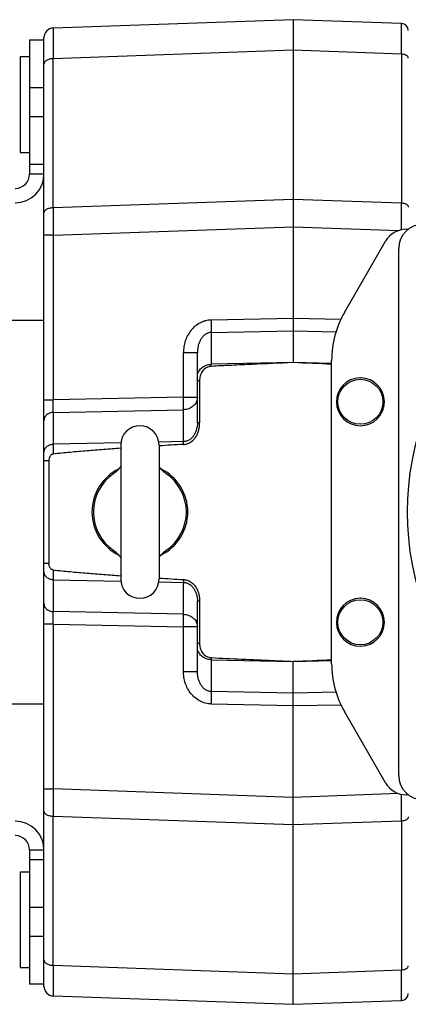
# Model space of a CAD drawing. Extents: x -920 to 1181, y 8 to 1306.
# Tile 2 of 19: x -475 to -394, y 174 to 379. Entities that reach past the tile are written whole.
import ezdxf

# ---------------------------------------------------------------- set-up
doc = ezdxf.new("R2010")
doc.units = 0
doc.header["$LTSCALE"] = 65.395
doc.layers.get('0').update_dxf_attribs({"linetype": 'CONTINUOUS'})

msp = doc.modelspace()

# ---------------------------------------------------------------- linework, layer by layer
at = {"color": 6, "linetype": 'CONTINUOUS'}
for p, q in [((-417.65, 378.96), (-467.72, 377.21)), ((-417.65, 378.96), (-417.65, 307.42)), ((-395.1, 378.18), (-417.65, 378.96)), ((-469.65, 177.31), (-469.65, 375.22)), ((-474.65, 371.29), (-474.65, 351.29)), ((-474.65, 371.29), (-472.65, 371.29)), ((-474.65, 351.29), (-472.65, 351.29)), ((-394.07, 335.26), (-393.65, 335.26)), ((-406.98, 317.9), (-398.4, 332.76)), ((-395.65, 221.26), (-395.65, 331.26)), ((-483.65, 316.26), (-469.65, 316.26)), ((-437.65, 294.88), (-437.65, 309.5)), ((-417.69, 307.42), (-417.65, 307.42)), ((-417.62, 307.42), (-417.65, 307.42)), ((-437.2, 303.61), (-437.2, 294.88)), ((-453.65, 290.26), (-453.65, 262.26)), ((-445.65, 290.26), (-445.65, 262.26)), ((-468.63, 286.95), (-468.63, 265.58)), ((-437.65, 243.02), (-437.65, 257.65)), ((-437.2, 257.65), (-437.2, 248.92)), ((-417.69, 245.11), (-417.65, 245.11)), ((-417.65, 173.56), (-417.65, 245.11)), ((-417.62, 245.11), (-417.65, 245.11)), ((-483.65, 236.26), (-469.65, 236.26)), ((-398.4, 219.76), (-406.98, 234.62)), ((-393.65, 217.26), (-394.07, 217.26)), ((-474.65, 201.23), (-474.65, 181.23)), ((-474.65, 201.23), (-472.65, 201.23)), ((-474.65, 181.23), (-472.65, 181.23)), ((-467.72, 175.31), (-417.65, 173.56)), ((-417.65, 173.56), (-395.1, 174.35))]:
    msp.add_line(p, q, dxfattribs=at)
at = {"color": 7, "linetype": 'CONTINUOUS'}
for p, q in [((-472.65, 374.76), (-472.65, 346.76)), ((-472.65, 374.76), (-469.65, 374.76)), ((-469.65, 348.76), (-472.65, 348.76)), ((-472.65, 205.76), (-472.65, 177.76)), ((-472.65, 203.76), (-469.65, 203.76)), ((-469.65, 177.76), (-472.65, 177.76))]:
    msp.add_line(p, q, dxfattribs=at)
at = {"color": 9, "linetype": 'CONTINUOUS'}
for p, q in [((-417.65, 372.58), (-467.75, 370.83)), ((-395.08, 371.79), (-417.65, 372.58)), ((-395.08, 371.79), (-395.08, 340.73)), ((-467.75, 339.77), (-467.75, 370.83)), ((-469.65, 364.76), (-472.65, 364.76)), ((-472.65, 358.76), (-469.65, 358.76)), ((-469.65, 346.76), (-472.65, 346.76)), ((-467.75, 339.77), (-417.65, 341.52)), ((-417.65, 341.52), (-395.08, 340.73)), ((-467.72, 334.04), (-417.65, 335.78)), ((-417.65, 335.78), (-395.62, 335.01)), ((-467.72, 334.04), (-469.65, 334.04)), ((-467.72, 334.04), (-467.72, 299.64)), ((-417.65, 316.65), (-434.76, 316.31)), ((-407.74, 316.45), (-417.65, 316.65)), ((-434.76, 313.71), (-417.65, 314.06)), ((-434.76, 313.71), (-434.76, 307.07)), ((-417.65, 314.06), (-408.74, 313.88)), ((-440.55, 300.19), (-440.55, 309.5)), ((-437.65, 309.5), (-440.55, 309.5)), ((-417.69, 307.42), (-434.76, 307.07)), ((-409.65, 307.26), (-417.62, 307.42)), ((-437.2, 303.61), (-437.65, 303.61)), ((-440.55, 300.19), (-467.72, 299.64)), ((-440.55, 300.19), (-437.65, 300.19)), ((-469.65, 299.64), (-467.72, 299.64)), ((-467.72, 297.05), (-440.55, 297.6)), ((-467.72, 297.05), (-467.72, 290.41)), ((-440.55, 290.96), (-440.55, 297.6)), ((-437.2, 294.88), (-437.65, 294.88)), ((-453.63, 290.69), (-467.72, 290.41)), ((-440.55, 290.96), (-445.7, 290.85)), ((-468.63, 286.95), (-469.65, 286.95)), ((-469.65, 265.58), (-468.63, 265.58)), ((-467.72, 262.12), (-467.72, 255.48)), ((-467.72, 262.12), (-453.63, 261.83)), ((-445.7, 261.67), (-440.55, 261.57)), ((-440.55, 254.93), (-440.55, 261.57)), ((-437.2, 257.65), (-437.65, 257.65)), ((-440.55, 254.93), (-467.72, 255.48)), ((-467.72, 252.88), (-469.65, 252.88)), ((-467.72, 252.88), (-467.72, 218.49)), ((-467.72, 252.88), (-440.55, 252.33)), ((-440.55, 243.02), (-440.55, 252.33)), ((-437.65, 252.33), (-440.55, 252.33)), ((-437.65, 248.92), (-437.2, 248.92)), ((-434.76, 245.45), (-434.76, 238.81)), ((-434.76, 245.45), (-417.69, 245.11)), ((-417.62, 245.11), (-409.65, 245.27)), ((-440.55, 243.02), (-437.65, 243.02)), ((-417.65, 238.47), (-434.76, 238.81)), ((-408.74, 238.65), (-417.65, 238.47)), ((-434.76, 236.22), (-417.65, 235.87)), ((-417.65, 235.87), (-407.74, 236.07)), ((-469.65, 218.49), (-467.72, 218.49)), ((-417.65, 216.74), (-467.72, 218.49)), ((-395.62, 217.51), (-417.65, 216.74)), ((-467.75, 181.7), (-467.75, 212.75)), ((-417.65, 211.01), (-467.75, 212.75)), ((-395.08, 211.79), (-417.65, 211.01)), ((-395.08, 211.79), (-395.08, 180.74)), ((-472.65, 205.76), (-469.65, 205.76)), ((-469.65, 193.76), (-472.65, 193.76)), ((-472.65, 187.76), (-469.65, 187.76)), ((-467.75, 181.7), (-417.65, 179.95)), ((-417.65, 179.95), (-395.08, 180.74))]:
    msp.add_line(p, q, dxfattribs=at)
at = {"color": 2, "linetype": 'CONTINUOUS'}
msp.add_line((-409.65, 244.62), (-409.65, 307.9), dxfattribs=at)
at = {"color": 9, "linetype": 'CONTINUOUS'}
for centre in [(-403.65, 299.26), (-403.65, 253.26)]:
    msp.add_circle(centre, 4.7, dxfattribs=at)
for centre, radius, start, end in [((-395.15, 376.68), 1.5, 0.195, 88), ((-467.65, 375.22), 2, 92, 180), ((677.66, 342.37), 1145.41, 180.12984, 180.41678), ((-2072.95, 343.87), 1677.87, 359.7024, 359.89288), ((-451.07, 279.88), 5.97, 124.3454, 126.6895), ((-448.24, 272.65), 5.97, 304.3454, 306.6895), ((798.12, 209.58), 1265.87, 179.59688, 179.85651), ((-1912.79, 209.22), 1517.71, 0.09707, 0.30765), ((-467.65, 177.31), 2, 180, 268), ((-395.15, 175.85), 1.5, 272, 360)]:
    msp.add_arc(centre, radius, start, end, dxfattribs=at)
at = {"color": 6, "linetype": 'CONTINUOUS'}
for centre, radius, start, end in [((-395.15, 376.68), 1.5, 0, 0.195), ((-394.07, 330.26), 5, 90, 150), ((-390.65, 331.26), 5, 90, 180), ((-389.65, 307.9), 20, 150, 180), ((-335.65, 276.26), 58.25, 135.8853, 224.1147), ((-497.26, -1670.27), 1979.29, 87.46312, 87.6939), ((-403.65, 299.26), 5, 91.3418, 270), ((-403.65, 299.26), 5, 270, 89.1251), ((-449.65, 290.26), 4, 0, 180), ((-381.55, -796.82), 1088.77, 93.10738, 93.37562), ((-449.65, 276.26), 9.7, 123.8869, 236.1131), ((-457.68, 288.21), 4.69, 303.9408, 310.6646), ((-441.63, 288.21), 4.69, 229.3352, 236.0596), ((-449.65, 276.26), 9.7, 303.8869, 56.1131), ((-457.68, 264.32), 4.69, 49.3351, 56.0596), ((-441.63, 264.32), 4.69, 123.9408, 130.6646), ((-449.65, 262.26), 4, 180, 360), ((-381.55, 1349.28), 1088.7, 266.62437, 266.89263), ((-403.65, 253.26), 5, 91.3418, 270), ((-403.65, 253.26), 5, 271.3418, 89.1251), ((-497.26, 2222.81), 1979.3, 272.3061, 272.53688), ((-389.65, 244.62), 20, 180, 210), ((-390.65, 221.26), 5, 180, 270), ((-394.07, 222.26), 5, 210, 270)]:
    msp.add_arc(centre, radius, start, end, dxfattribs=at)
at = {"color": 7, "linetype": 'CONTINUOUS'}
for centre, radius, start, end in [((-475.65, 346.76), 6, 270, 360), ((-475.65, 346.76), 3, 270, 360), ((-475.65, 205.76), 6, 0, 90), ((-475.65, 205.76), 3, 0, 90)]:
    msp.add_arc(centre, radius, start, end, dxfattribs=at)
at = {"color": 2, "linetype": 'CONTINUOUS'}
for centre, radius, start, end in [((-403.65, 299.26), 5, 89.1251, 91.3418), ((-449.65, 276.26), 10, 115.9051, 244.0939), ((-449.65, 276.26), 10, 295.9051, 64.0939), ((-403.65, 253.26), 5, 89.1251, 91.3418), ((-403.65, 253.26), 5, 270, 271.3418)]:
    msp.add_arc(centre, radius, start, end, dxfattribs=at)
at = {"color": 9, "linetype": 'CONTINUOUS'}
for points, knots in [([(-395.08, 371.79), (-395.08, 372.26), (-395.08, 372.94), (-395.08, 373.83), (-395.08, 374.45), (-395.08, 375.02), (-395.08, 375.55), (-395.08, 376.03), (-395.08, 376.47), (-395.09, 376.86), (-395.09, 377.2), (-395.09, 377.45), (-395.09, 377.63), (-395.09, 377.74), (-395.09, 377.84), (-395.09, 377.93), (-395.1, 378), (-395.1, 378.06), (-395.1, 378.09), (-395.1, 378.11), (-395.1, 378.13), (-395.1, 378.15), (-395.1, 378.16), (-395.1, 378.17), (-395.1, 378.17), (-395.1, 378.17), (-395.1, 378.18), (-395.1, 378.18)], [0, 0, 0, 0, 0.220255, 0.322125, 0.417993, 0.507515, 0.59037, 0.666261, 0.734914, 0.796084, 0.849553, 0.895128, 0.914904, 0.932648, 0.948344, 0.961979, 0.97354, 0.983018, 0.986973, 0.990405, 0.993312, 0.995694, 0.997551, 0.998885, 0.999695, 0.999907, 1, 1, 1, 1]), ([(-467.72, 377.21), (-467.73, 377.21), (-467.73, 377.21), (-467.73, 377.21), (-467.73, 377.2), (-467.73, 377.19), (-467.73, 377.17), (-467.73, 377.15), (-467.73, 377.13), (-467.73, 377.09), (-467.73, 377.04), (-467.74, 376.97), (-467.74, 376.88), (-467.74, 376.78), (-467.74, 376.67), (-467.74, 376.49), (-467.74, 376.24), (-467.75, 375.9), (-467.75, 375.51), (-467.75, 375.07), (-467.75, 374.58), (-467.75, 374.06), (-467.75, 373.48), (-467.75, 372.87), (-467.75, 371.98), (-467.75, 371.3), (-467.75, 370.83)], [0, 0, 0, 0, 0.000319, 0.001137, 0.002476, 0.004337, 0.006722, 0.009632, 0.013066, 0.017023, 0.026504, 0.038069, 0.051706, 0.067404, 0.08515, 0.104927, 0.150503, 0.203971, 0.26514, 0.333791, 0.409677, 0.492527, 0.582043, 0.677904, 0.779764, 1, 1, 1, 1]), ([(-393.65, 370.93), (-393.65, 370.98), (-393.67, 371.1), (-393.76, 371.26), (-393.89, 371.41), (-394.07, 371.53), (-394.29, 371.64), (-394.62, 371.75), (-394.9, 371.78), (-395.08, 371.79)], [0, 0, 0, 0, 0.091098, 0.188383, 0.296221, 0.416564, 0.549293, 0.692764, 1, 1, 1, 1]), ([(-467.75, 370.83), (-468, 370.82), (-468.36, 370.77), (-468.81, 370.63), (-469.1, 370.49), (-469.34, 370.32), (-469.52, 370.12), (-469.63, 369.91), (-469.65, 369.76), (-469.65, 369.68)], [0, 0, 0, 0, 0.307233, 0.450703, 0.583433, 0.703776, 0.811615, 0.908901, 1, 1, 1, 1]), ([(-469.65, 338.63), (-469.65, 338.7), (-469.63, 338.85), (-469.52, 339.06), (-469.34, 339.26), (-469.1, 339.43), (-468.81, 339.57), (-468.36, 339.72), (-468, 339.76), (-467.75, 339.77)], [0, 0, 0, 0, 0.091098, 0.188383, 0.296221, 0.416564, 0.549293, 0.692765, 1, 1, 1, 1]), ([(-395.08, 340.73), (-394.9, 340.73), (-394.62, 340.69), (-394.29, 340.58), (-394.07, 340.48), (-393.89, 340.35), (-393.76, 340.2), (-393.67, 340.04), (-393.65, 339.93), (-393.65, 339.87)], [0, 0, 0, 0, 0.307233, 0.450703, 0.583432, 0.703776, 0.811614, 0.908901, 1, 1, 1, 1]), ([(-434.76, 316.31), (-434.97, 316.31), (-435.38, 316.27), (-435.98, 316.15), (-436.57, 315.96), (-437.32, 315.61), (-438.18, 315.03), (-439.04, 314.13), (-439.6, 313.26), (-439.96, 312.52), (-440.25, 311.75), (-440.49, 310.74), (-440.55, 309.91), (-440.55, 309.5)], [0, 0, 0, 0, 0.062509, 0.12502, 0.187535, 0.250054, 0.374927, 0.499852, 0.62482, 0.687377, 0.749936, 0.874963, 1, 1, 1, 1]), ([(-434.76, 316.31), (-434.75, 316.04), (-434.75, 315.53), (-434.74, 314.81), (-434.75, 314.21), (-434.75, 313.86), (-434.76, 313.71)], [0, 0, 0, 0, 0.308446, 0.594762, 0.830392, 1, 1, 1, 1]), ([(-434.76, 313.71), (-434.88, 313.71), (-435.12, 313.69), (-435.47, 313.59), (-435.8, 313.44), (-436.2, 313.18), (-436.63, 312.76), (-437.02, 312.17), (-437.32, 311.54), (-437.58, 310.65), (-437.65, 309.96), (-437.65, 309.5)], [0, 0, 0, 0, 0.0645, 0.128975, 0.193229, 0.257136, 0.383549, 0.508589, 0.632537, 0.755674, 1, 1, 1, 1]), ([(-437.65, 304.48), (-437.65, 304.64), (-437.62, 304.98), (-437.45, 305.46), (-437.18, 305.91), (-436.82, 306.3), (-436.38, 306.62), (-435.88, 306.87), (-435.33, 307.02), (-434.95, 307.07), (-434.76, 307.07)], [0, 0, 0, 0, 0.11624, 0.233852, 0.353968, 0.477299, 0.604054, 0.733947, 0.866267, 1, 1, 1, 1]), ([(-434.77, 306.65), (-434.77, 306.69), (-434.77, 306.83), (-434.76, 306.97), (-434.76, 307.07)], [0, 0, 0, 0, 0.273952, 1, 1, 1, 1]), ([(-437.65, 300.19), (-437.65, 300.03), (-437.69, 299.69), (-437.86, 299.21), (-438.13, 298.76), (-438.49, 298.37), (-438.93, 298.05), (-439.43, 297.8), (-439.98, 297.65), (-440.36, 297.6), (-440.55, 297.6)], [0, 0, 0, 0, 0.11624, 0.233853, 0.353969, 0.477301, 0.604056, 0.733948, 0.866268, 1, 1, 1, 1]), ([(-440.55, 297.6), (-440.54, 297.76), (-440.54, 298.12), (-440.53, 298.73), (-440.54, 299.43), (-440.54, 299.93), (-440.55, 300.19)], [0, 0, 0, 0, 0.183642, 0.422787, 0.701211, 1, 1, 1, 1]), ([(-467.72, 297.05), (-467.73, 297.21), (-467.73, 297.57), (-467.74, 298.44), (-467.73, 299.15), (-467.72, 299.64)], [0, 0, 0, 0, 0.18344, 0.422539, 1, 1, 1, 1]), ([(-467.72, 297.05), (-467.97, 297.04), (-468.34, 296.97), (-468.79, 296.76), (-469.1, 296.53), (-469.35, 296.26), (-469.53, 295.95), (-469.63, 295.64), (-469.65, 295.42), (-469.65, 295.32)], [0, 0, 0, 0, 0.255403, 0.389194, 0.522296, 0.651633, 0.774998, 0.89123, 1, 1, 1, 1]), ([(-437.65, 294.88), (-437.65, 294.66), (-437.68, 294.22), (-437.84, 293.34), (-438.18, 292.5), (-438.72, 291.78), (-439.16, 291.4), (-439.55, 291.18), (-439.87, 291.05), (-440.21, 290.97), (-440.44, 290.96), (-440.55, 290.96)], [0, 0, 0, 0, 0.121698, 0.245266, 0.494073, 0.619706, 0.745947, 0.809411, 0.872959, 0.936508, 1, 1, 1, 1]), ([(-469.65, 288.68), (-469.65, 288.79), (-469.63, 289.01), (-469.52, 289.33), (-469.34, 289.63), (-469.1, 289.89), (-468.81, 290.11), (-468.47, 290.27), (-468.11, 290.38), (-467.85, 290.4), (-467.72, 290.41)], [0, 0, 0, 0, 0.11624, 0.233852, 0.353968, 0.477299, 0.604054, 0.733946, 0.866267, 1, 1, 1, 1]), ([(-467.72, 290.41), (-467.73, 290.11), (-467.74, 289.42), (-467.74, 288.74), (-467.73, 288.34)], [0, 0, 0, 0, 0.426345, 1, 1, 1, 1]), ([(-440.57, 290.35), (-440.56, 290.41), (-440.56, 290.61), (-440.56, 290.81), (-440.55, 290.96)], [0, 0, 0, 0, 0.282193, 1, 1, 1, 1]), ([(-454.64, 284.67), (-454.72, 284.61), (-454.87, 284.5), (-455.01, 284.37), (-455.06, 284.32)], [0, 0, 0, 0, 0.561499, 1, 1, 1, 1]), ([(-444.25, 284.32), (-444.33, 284.39), (-444.53, 284.57), (-444.74, 284.73), (-444.87, 284.81)], [0, 0, 0, 0, 0.423802, 1, 1, 1, 1]), ([(-455.06, 268.21), (-454.98, 268.13), (-454.78, 267.96), (-454.57, 267.8), (-454.44, 267.71)], [0, 0, 0, 0, 0.423802, 1, 1, 1, 1]), ([(-444.67, 267.85), (-444.58, 267.92), (-444.44, 268.03), (-444.3, 268.15), (-444.25, 268.21)], [0, 0, 0, 0, 0.561499, 1, 1, 1, 1]), ([(-467.72, 262.12), (-467.85, 262.12), (-468.11, 262.15), (-468.47, 262.26), (-468.81, 262.42), (-469.1, 262.64), (-469.34, 262.9), (-469.52, 263.19), (-469.63, 263.52), (-469.65, 263.74), (-469.65, 263.85)], [0, 0, 0, 0, 0.133732, 0.266051, 0.395943, 0.522698, 0.646029, 0.766146, 0.883759, 1, 1, 1, 1]), ([(-467.73, 264.19), (-467.74, 263.79), (-467.74, 263.1), (-467.73, 262.41), (-467.72, 262.12)], [0, 0, 0, 0, 0.573655, 1, 1, 1, 1]), ([(-440.57, 262.18), (-440.56, 262.12), (-440.56, 261.92), (-440.56, 261.72), (-440.55, 261.57)], [0, 0, 0, 0, 0.282193, 1, 1, 1, 1]), ([(-440.55, 261.57), (-440.44, 261.57), (-440.21, 261.55), (-439.87, 261.47), (-439.55, 261.35), (-439.16, 261.12), (-438.72, 260.75), (-438.18, 260.03), (-437.84, 259.18), (-437.68, 258.31), (-437.65, 257.87), (-437.65, 257.65)], [0, 0, 0, 0, 0.063493, 0.127043, 0.190591, 0.254054, 0.380295, 0.505927, 0.754733, 0.8783, 1, 1, 1, 1]), ([(-469.65, 257.21), (-469.65, 257.11), (-469.63, 256.89), (-469.53, 256.57), (-469.35, 256.27), (-469.1, 255.99), (-468.79, 255.77), (-468.34, 255.56), (-467.97, 255.49), (-467.72, 255.48)], [0, 0, 0, 0, 0.10877, 0.225002, 0.348367, 0.477704, 0.610806, 0.744597, 1, 1, 1, 1]), ([(-467.72, 252.88), (-467.73, 253.38), (-467.74, 254.09), (-467.73, 254.95), (-467.73, 255.32), (-467.72, 255.48)], [0, 0, 0, 0, 0.577406, 0.81652, 1, 1, 1, 1]), ([(-440.55, 254.93), (-440.36, 254.92), (-439.98, 254.88), (-439.43, 254.72), (-438.93, 254.48), (-438.49, 254.15), (-438.13, 253.76), (-437.86, 253.32), (-437.69, 252.84), (-437.65, 252.5), (-437.65, 252.33)], [0, 0, 0, 0, 0.133732, 0.266052, 0.395944, 0.522699, 0.646031, 0.766147, 0.88376, 1, 1, 1, 1]), ([(-440.55, 252.33), (-440.54, 252.59), (-440.54, 253.09), (-440.53, 253.8), (-440.54, 254.41), (-440.54, 254.77), (-440.55, 254.93)], [0, 0, 0, 0, 0.298789, 0.577213, 0.816358, 1, 1, 1, 1]), ([(-434.76, 245.45), (-434.95, 245.46), (-435.33, 245.5), (-435.88, 245.66), (-436.38, 245.91), (-436.82, 246.23), (-437.18, 246.62), (-437.45, 247.07), (-437.62, 247.55), (-437.65, 247.88), (-437.65, 248.05)], [0, 0, 0, 0, 0.133732, 0.266051, 0.395943, 0.522698, 0.646029, 0.766146, 0.883759, 1, 1, 1, 1]), ([(-434.77, 245.88), (-434.77, 245.84), (-434.77, 245.7), (-434.76, 245.56), (-434.76, 245.45)], [0, 0, 0, 0, 0.273958, 1, 1, 1, 1]), ([(-434.76, 236.22), (-435.17, 236.23), (-435.99, 236.34), (-437.15, 236.8), (-438.18, 237.5), (-439.04, 238.39), (-439.72, 239.44), (-440.12, 240.39), (-440.34, 241.18), (-440.5, 241.99), (-440.55, 242.61), (-440.55, 243.02)], [0, 0, 0, 0, 0.124854, 0.249737, 0.374665, 0.499645, 0.624668, 0.749725, 0.812315, 0.874907, 1, 1, 1, 1]), ([(-434.76, 238.81), (-434.88, 238.81), (-435.12, 238.84), (-435.47, 238.94), (-435.8, 239.09), (-436.2, 239.35), (-436.63, 239.77), (-437.02, 240.35), (-437.32, 240.99), (-437.58, 241.87), (-437.65, 242.57), (-437.65, 243.02)], [0, 0, 0, 0, 0.0645, 0.128976, 0.19323, 0.257137, 0.38355, 0.508591, 0.632538, 0.755674, 1, 1, 1, 1]), ([(-434.76, 238.81), (-434.75, 238.67), (-434.75, 238.32), (-434.74, 237.72), (-434.75, 237), (-434.75, 236.48), (-434.76, 236.22)], [0, 0, 0, 0, 0.169608, 0.405238, 0.691554, 1, 1, 1, 1]), ([(-467.75, 212.75), (-468, 212.76), (-468.36, 212.81), (-468.81, 212.96), (-469.1, 213.1), (-469.34, 213.27), (-469.52, 213.46), (-469.63, 213.68), (-469.65, 213.83), (-469.65, 213.9)], [0, 0, 0, 0, 0.307233, 0.450703, 0.583433, 0.703776, 0.811615, 0.908901, 1, 1, 1, 1]), ([(-393.65, 212.65), (-393.65, 212.6), (-393.67, 212.48), (-393.76, 212.32), (-393.89, 212.18), (-394.07, 212.05), (-394.29, 211.94), (-394.62, 211.83), (-394.9, 211.8), (-395.08, 211.79)], [0, 0, 0, 0, 0.091098, 0.188383, 0.296221, 0.416564, 0.549293, 0.692764, 1, 1, 1, 1]), ([(-469.65, 182.84), (-469.65, 182.77), (-469.63, 182.62), (-469.52, 182.4), (-469.34, 182.21), (-469.1, 182.04), (-468.81, 181.9), (-468.36, 181.75), (-468, 181.7), (-467.75, 181.7)], [0, 0, 0, 0, 0.091098, 0.188383, 0.296221, 0.416564, 0.549293, 0.692765, 1, 1, 1, 1]), ([(-467.75, 181.7), (-467.75, 181.23), (-467.75, 180.54), (-467.75, 179.65), (-467.75, 179.04), (-467.75, 178.47), (-467.75, 177.94), (-467.75, 177.46), (-467.75, 177.02), (-467.75, 176.63), (-467.74, 176.29), (-467.74, 176.04), (-467.74, 175.86), (-467.74, 175.75), (-467.74, 175.65), (-467.74, 175.56), (-467.73, 175.48), (-467.73, 175.43), (-467.73, 175.4), (-467.73, 175.37), (-467.73, 175.36), (-467.73, 175.34), (-467.73, 175.33), (-467.73, 175.32), (-467.73, 175.31), (-467.73, 175.31), (-467.72, 175.31)], [0, 0, 0, 0, 0.220236, 0.322096, 0.417957, 0.507473, 0.590323, 0.66621, 0.73486, 0.796029, 0.849497, 0.895073, 0.91485, 0.932596, 0.948294, 0.961931, 0.973496, 0.982977, 0.986934, 0.990368, 0.993278, 0.995663, 0.997524, 0.998863, 0.999681, 1, 1, 1, 1]), ([(-395.08, 180.74), (-394.9, 180.74), (-394.62, 180.78), (-394.29, 180.89), (-394.07, 180.99), (-393.89, 181.12), (-393.76, 181.27), (-393.67, 181.43), (-393.65, 181.54), (-393.65, 181.6)], [0, 0, 0, 0, 0.307233, 0.450703, 0.583432, 0.703776, 0.811614, 0.908901, 1, 1, 1, 1]), ([(-395.1, 174.35), (-395.1, 174.35), (-395.1, 174.35), (-395.1, 174.35), (-395.1, 174.36), (-395.1, 174.37), (-395.1, 174.38), (-395.1, 174.39), (-395.1, 174.41), (-395.1, 174.43), (-395.1, 174.47), (-395.1, 174.52), (-395.09, 174.6), (-395.09, 174.68), (-395.09, 174.78), (-395.09, 174.9), (-395.09, 175.08), (-395.09, 175.33), (-395.09, 175.67), (-395.08, 176.06), (-395.08, 176.5), (-395.08, 176.98), (-395.08, 177.51), (-395.08, 178.08), (-395.08, 178.69), (-395.08, 179.58), (-395.08, 180.27), (-395.08, 180.74)], [0, 0, 0, 0, 0.000093, 0.000305, 0.001115, 0.002449, 0.004306, 0.006688, 0.009595, 0.013027, 0.016982, 0.02646, 0.038021, 0.051656, 0.067353, 0.085097, 0.104872, 0.150448, 0.203916, 0.265086, 0.333739, 0.40963, 0.492485, 0.582008, 0.677876, 0.779745, 1, 1, 1, 1])]:
    msp.add_open_spline(points, degree=3, knots=knots, dxfattribs=at)
at = {"color": 6, "linetype": 'CONTINUOUS'}
for points, knots in [([(-434.77, 306.65), (-434.95, 306.64), (-435.3, 306.58), (-435.8, 306.37), (-436.24, 306.05), (-436.6, 305.65), (-436.88, 305.18), (-437.06, 304.68), (-437.17, 304.15), (-437.2, 303.79), (-437.2, 303.61)], [0, 0, 0, 0, 0.124917, 0.249842, 0.37479, 0.499767, 0.624778, 0.749825, 0.874904, 1, 1, 1, 1]), ([(-417.69, 307.42), (-420.54, 307.3), (-424.81, 307.12), (-430.5, 306.86), (-433.35, 306.72), (-434.77, 306.65)], [0, 0, 0, 0, 0.5, 0.75, 1, 1, 1, 1]), ([(-440.57, 290.35), (-440.44, 290.36), (-440.18, 290.39), (-439.8, 290.49), (-439.44, 290.63), (-438.98, 290.88), (-438.57, 291.21), (-438.22, 291.59), (-437.99, 291.91), (-437.79, 292.24), (-437.56, 292.71), (-437.4, 293.2), (-437.29, 293.71), (-437.21, 294.23), (-437.2, 294.62), (-437.2, 294.88)], [0, 0, 0, 0, 0.062501, 0.125005, 0.187512, 0.250021, 0.37486, 0.437379, 0.499901, 0.562424, 0.624949, 0.749908, 0.812439, 0.874972, 1, 1, 1, 1]), ([(-467.73, 288.34), (-467.81, 288.33), (-467.96, 288.29), (-468.15, 288.17), (-468.31, 288.01), (-468.47, 287.75), (-468.6, 287.4), (-468.63, 287.1), (-468.63, 286.95)], [0, 0, 0, 0, 0.124841, 0.249803, 0.374881, 0.500039, 0.749892, 1, 1, 1, 1]), ([(-453.65, 289.55), (-454.83, 289.47), (-457.18, 289.3), (-460.7, 289.02), (-464.22, 288.71), (-466.56, 288.47), (-467.73, 288.34)], [0, 0, 0, 0, 0.250001, 0.500001, 0.750002, 1, 1, 1, 1]), ([(-454.63, 284.65), (-454.44, 284.81), (-454.09, 285.15), (-453.79, 285.54), (-453.65, 285.74)], [0, 0, 0, 0, 0.500621, 1, 1, 1, 1]), ([(-445.65, 285.74), (-445.52, 285.54), (-445.22, 285.15), (-444.87, 284.81), (-444.68, 284.65)], [0, 0, 0, 0, 0.499378, 1, 1, 1, 1]), ([(-453.65, 266.79), (-453.79, 266.99), (-454.09, 267.37), (-454.44, 267.72), (-454.63, 267.88)], [0, 0, 0, 0, 0.499378, 1, 1, 1, 1]), ([(-444.68, 267.88), (-444.87, 267.72), (-445.22, 267.37), (-445.52, 266.99), (-445.65, 266.79)], [0, 0, 0, 0, 0.500621, 1, 1, 1, 1]), ([(-467.73, 264.19), (-467.77, 264.19), (-467.85, 264.2), (-467.99, 264.26), (-468.15, 264.36), (-468.3, 264.52), (-468.43, 264.71), (-468.52, 264.92), (-468.58, 265.13), (-468.62, 265.36), (-468.63, 265.51), (-468.63, 265.58)], [0, 0, 0, 0, 0.062515, 0.125035, 0.249834, 0.374746, 0.499735, 0.624772, 0.749836, 0.874914, 1, 1, 1, 1]), ([(-467.73, 264.19), (-466.56, 264.05), (-464.22, 263.81), (-460.7, 263.5), (-457.18, 263.23), (-454.83, 263.06), (-453.65, 262.98)], [0, 0, 0, 0, 0.249999, 0.499999, 0.749999, 1, 1, 1, 1]), ([(-440.57, 262.18), (-440.44, 262.17), (-440.18, 262.14), (-439.8, 262.04), (-439.44, 261.9), (-438.98, 261.65), (-438.47, 261.24), (-437.98, 260.63), (-437.6, 259.94), (-437.35, 259.2), (-437.22, 258.43), (-437.2, 257.91), (-437.2, 257.65)], [0, 0, 0, 0, 0.062524, 0.12505, 0.18758, 0.250112, 0.374995, 0.499925, 0.624893, 0.749895, 0.874928, 1, 1, 1, 1]), ([(-437.2, 248.92), (-437.2, 248.74), (-437.17, 248.38), (-437.06, 247.85), (-436.88, 247.34), (-436.6, 246.88), (-436.24, 246.47), (-435.8, 246.16), (-435.3, 245.94), (-434.95, 245.88), (-434.77, 245.88)], [0, 0, 0, 0, 0.125098, 0.250177, 0.375226, 0.500238, 0.625215, 0.750163, 0.875088, 1, 1, 1, 1]), ([(-434.77, 245.88), (-432.63, 245.77), (-428.37, 245.57), (-422.67, 245.31), (-419.11, 245.17), (-417.69, 245.11)], [0, 0, 0, 0, 0.375, 0.75, 1, 1, 1, 1])]:
    msp.add_open_spline(points, degree=3, knots=knots, dxfattribs=at)

doc.saveas('drawing.dxf')
